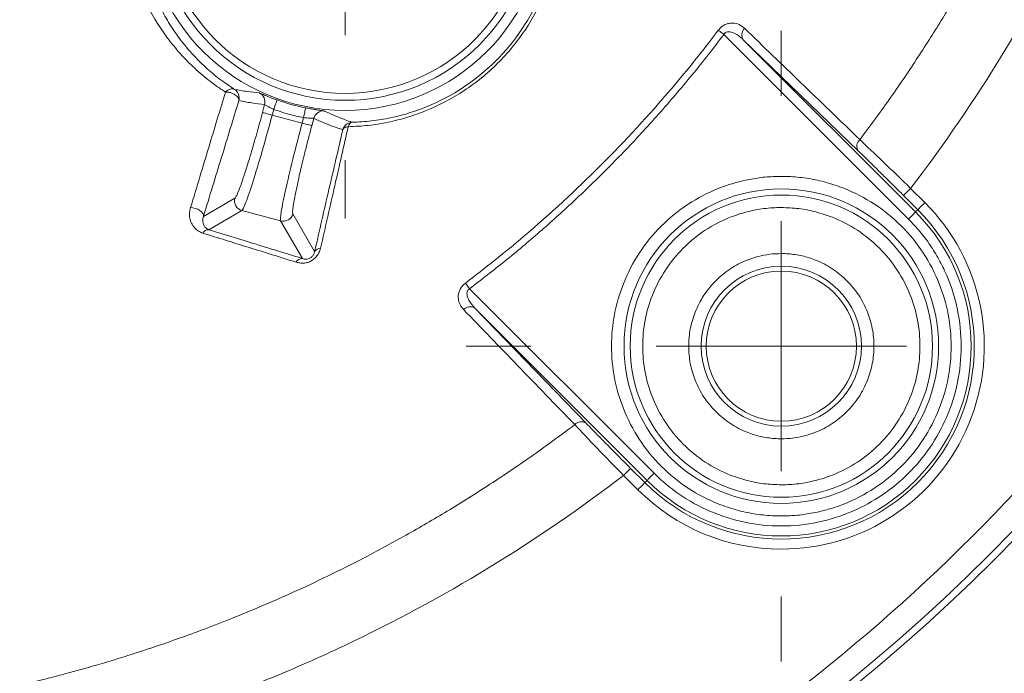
# Model space of a CAD drawing. Header units: millimetres. Extents: x 0 to 420, y 0 to 297.
# Tile 16 of 92: x 102 to 112, y 49 to 56. Entities that reach past the tile are written whole.
import ezdxf

# ---------------------------------------------------------------- set-up
doc = ezdxf.new("R2010")
doc.units = ezdxf.units.MM

# ---------------------------------------------------------------- blocks, each defined once
blk = doc.blocks.new('SW_CENTERMARKSYMBOL_2')
at = {"color": 0, "linetype": 'Continuous', "lineweight": 0}
for p, q in [((0, 2.5), (0, 3.1486)), ((0, 0), (0, 1.25)), ((-2.5, 0), (-3.1486, 0)), ((0, 0), (-1.25, 0)), ((0, 0), (0, -1.25)), ((0, 0), (1.25, 0)), ((2.5, 0), (3.1486, 0)), ((0, -2.5), (0, -3.1486))]:
    blk.add_line(p, q, dxfattribs=at)
blk = doc.blocks.new('SW_CENTERMARKSYMBOL_7')
at = {"color": 0, "linetype": 'Continuous', "lineweight": 0}
for p, q in [((0, 2.5), (0, 3.0824)), ((0, 0), (0, 1.25)), ((-2.5, 0), (-3.0824, 0)), ((0, 0), (-1.25, 0)), ((0, 0), (0, -1.25)), ((0, 0), (1.25, 0)), ((2.5, 0), (3.0824, 0)), ((0, -2.5), (0, -3.0824))]:
    blk.add_line(p, q, dxfattribs=at)

msp = doc.modelspace()

# ---------------------------------------------------------------- linework, layer by layer
at = {"color": 7, "linetype": 'Continuous', "lineweight": 15}
for p, q in [((111.21681764, 53.84656323), (109.37327578, 55.69011254)), ((109.56709519, 55.63768653), (111.28752365, 53.91726179)), ((110.71597471, 54.52701358), (109.56709519, 55.63768653)), ((104.76553872, 54.91062535), (104.78668347, 54.98956053)), ((104.86199393, 54.88477929), (104.87729743, 54.94189171)), ((105.16162648, 54.80449183), (104.86199393, 54.88477929)), ((105.17627432, 54.85914556), (105.16162648, 54.80449183)), ((105.27772143, 54.85189242), (105.2580966, 54.77864577)), ((111.3804771, 54.01022269), (111.23802199, 54.15267779)), ((104.17561665, 53.87268869), (104.48974803, 54.05405073)), ((111.30978599, 53.93952413), (111.16731598, 54.08197923)), ((104.56034973, 53.93174572), (104.22850087, 53.74015032)), ((104.56034973, 53.93174572), (104.94634941, 53.82832049)), ((105.06864324, 53.89893336), (105.2862747, 53.52200849)), ((111.28752365, 53.91726179), (111.30978599, 53.93952413)), ((105.16362324, 53.45198048), (104.94634941, 53.82832049)), ((106.7915304, 53.20621563), (106.83361127, 53.15045549)), ((106.83361127, 53.15045549), (108.67716804, 51.30690618)), ((108.60646203, 51.23620762), (106.88603356, 52.95663236)), ((106.88603356, 52.95663236), (107.99670651, 51.80775656)), ((108.44174459, 51.35640411), (108.58419969, 51.21394528)), ((108.37105348, 51.28570182), (108.51350858, 51.14324672)), ((108.58419969, 51.21394528), (108.60646203, 51.23620762))]:
    msp.add_line(p, q, dxfattribs=at)
at = {"color": 7, "linetype": 'Continuous', "lineweight": 15, "flags": 128}
for points in [[(109.37327578, 55.69011254), (109.36557188, 55.69592772), (109.35792759, 55.70168702), (109.3504472, 55.70734201), (109.34317544, 55.71283309), (109.33617189, 55.71811183), (109.32952597, 55.72312979), (109.32328239, 55.72784228), (109.31751564, 55.73219715)], [(104.87729743, 54.94189171), (104.88379433, 54.96005995), (104.89005282, 54.97754647), (104.89581957, 54.99369187), (104.90090087, 55.00789268), (104.90508809, 55.01960872), (104.90823224, 55.02840785), (104.91021409, 55.03395481), (104.91095915, 55.03604097)], [(104.76553872, 54.91062535), (104.76822093, 54.90990637), (104.7742708, 54.90828214), (104.78347972, 54.905816), (104.79550495, 54.90259363), (104.80991438, 54.89873422), (104.82620134, 54.89436818), (104.84376981, 54.88966314), (104.86199393, 54.88477929)], [(105.17627432, 54.85914556), (105.18004432, 54.87806631), (105.1836802, 54.89627926), (105.18701806, 54.91309522), (105.18996849, 54.92788462), (105.19239738, 54.94008867), (105.19423022, 54.94925289), (105.19537761, 54.95502709), (105.19580975, 54.95720266)], [(105.2580966, 54.77864577), (105.25539949, 54.77936475), (105.24934962, 54.78098525), (105.2401407, 54.78345512), (105.22811546, 54.78667377), (105.21370604, 54.79053689), (105.19741907, 54.79489921), (105.1798506, 54.79960797), (105.16162648, 54.80449183)], [(111.16731598, 54.08197923), (111.16889551, 54.08354757), (111.17305293, 54.08771245), (111.17965415, 54.09431739), (111.18846073, 54.10311652), (111.19912996, 54.11378203), (111.21124461, 54.12590413), (111.22437253, 54.13903577), (111.23802199, 54.15267779)], [(111.3804771, 54.01022269), (111.36684253, 53.99658067), (111.35369971, 53.98344902), (111.34158507, 53.9713232), (111.33091583, 53.96066142), (111.32212415, 53.95186229), (111.31550803, 53.94525362), (111.31135061, 53.94108875), (111.30978599, 53.93952413)], [(104.17561665, 53.87268869), (104.17519941, 53.8875526), (104.16867271, 53.90311314), (104.15646865, 53.91837938), (104.13934722, 53.9323902), (104.11839619, 53.94424407), (104.09495666, 53.95319967), (104.07051876, 53.95867584), (104.04661729, 53.9603336)], [(111.21681764, 53.84656323), (111.23046711, 53.86020525), (111.24359503, 53.87333689), (111.25572457, 53.88546271), (111.2663789, 53.89612449), (111.27518549, 53.90492363), (111.28178671, 53.9115323), (111.28595903, 53.91569717), (111.28752365, 53.91726179)], [(108.37105348, 51.28570182), (108.38468804, 51.29934756), (108.39781597, 51.31247921), (108.40994551, 51.32460131), (108.42061474, 51.33526309), (108.42940643, 51.34406595), (108.43600764, 51.35067089), (108.44017997, 51.35483576), (108.44174459, 51.35640411)], [(108.60646203, 51.23620762), (108.60802665, 51.23777224), (108.61219897, 51.24193711), (108.61880019, 51.24854578), (108.62760677, 51.25734491), (108.6382611, 51.26800669), (108.65039065, 51.28013251), (108.66351857, 51.29326416), (108.67716804, 51.30690618)], [(108.51350858, 51.14324672), (108.52714315, 51.15688874), (108.54027107, 51.17002038), (108.55240061, 51.1821462), (108.56306985, 51.19280798), (108.57186153, 51.20160712), (108.57847765, 51.20821579), (108.58263507, 51.21238066), (108.58419969, 51.21394528)]]:
    msp.add_lwpolyline(points, dxfattribs=at)
at = {"color": 7, "linetype": 'Continuous', "lineweight": 15}
for centre, radius in [((105.58962913, 56.93409708), 2.00218155), ((105.58962913, 56.93409708), 1.90182319), ((109.94699147, 52.57673473), 1.57078724), ((109.94699147, 52.57673473), 1.50937122), ((109.94699147, 52.57673473), 0.8), ((109.94698931, 52.5767369), 0.75)]:
    msp.add_circle(centre, radius, dxfattribs=at)
for centre, radius, start, end in [((87.18842877, 114.0072778), 70.33760306, 283.5804062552, 309.5646947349), ((98.9868342, 63.536892), 18.44201228, 283.157959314, 346.842040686), ((98.9868342, 63.536892), 18.51187062, 283.157959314, 346.842040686), ((109.63949168, 55.68533101), 0.08666746, 132.009008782, 213.349101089), ((104.69008191, 55.01544798), 0.10001011, 344.998261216, 64.798343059), ((105.58962913, 56.93409708), 2.01574002, 250.325053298, 258.733574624), ((105.37432486, 54.82600142), 0.10001283, 84.253286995, 164.996572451), ((110.78875821, 54.57477993), 0.08705781, 131.580701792, 213.276085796), ((104.58659761, 54.0284278), 0.10018172, 165.181112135, 254.811069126), ((104.97196565, 53.92516219), 0.10017239, 255.183654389, 344.820914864), ((109.94699147, 52.57673473), 1.92727383, 225, 45), ((109.94699147, 52.57673473), 1.89579379, 225, 45), ((104.22739489, 53.67556995), 0.06458983, 89.018868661, 152.385310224), ((105.34258047, 53.49079022), 0.06438106, 87.607195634, 150.994187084), ((105.16176009, 53.38453845), 0.06746776, 88.417555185, 152.82684924), ((106.8383883, 52.884227), 0.0866753, 56.653682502, 137.984459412), ((107.94895117, 51.73496748), 0.08705643, 56.731983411, 138.420143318)]:
    msp.add_arc(centre, radius, start, end, dxfattribs=at)
for points, knots in [([(110.73098375, 54.63989955), (110.78098035, 54.70656479), (110.88028149, 54.83897249), (111.02386235, 55.0393057), (111.16218206, 55.2387332), (111.29488396, 55.43697088), (111.42193729, 55.63340816), (111.54323838, 55.82754682), (111.65871354, 56.01891771), (111.76835745, 56.2070514), (111.87227056, 56.39145797), (111.97053964, 56.57170238), (112.06326325, 56.74739382), (112.15055298, 56.91819772), (112.23256002, 57.08390296), (112.30952576, 57.24441617), (112.38174015, 57.39975392), (112.44949006, 57.54996914), (112.51304812, 57.6951202), (112.57267188, 57.83527202), (112.62861225, 57.97050356), (112.68109598, 58.10092049), (112.73033641, 58.22664695), (112.77653936, 58.34781), (112.81989826, 58.46453391), (112.86059544, 58.57693978), (112.89880196, 58.685146), (112.93468138, 58.78927163), (112.96838224, 58.88944195), (113.00004144, 58.98578606), (113.02978959, 59.07842972), (113.0577487, 59.16749258), (113.08403288, 59.25308819), (113.10874862, 59.33532426), (113.1319952, 59.41430282), (113.15386499, 59.49012037), (113.17444384, 59.5628677), (113.19380486, 59.63263194), (113.21201629, 59.69949483), (113.229142, 59.76353332), (113.24524174, 59.82481996), (113.26037145, 59.88342355), (113.27458341, 59.93940947), (113.28792602, 59.99283999), (113.30044659, 60.04377562), (113.31218401, 60.09227785), (113.32319199, 60.13840294), (113.33021896, 60.16838449), (113.33364053, 60.18298311)], [0, 0, 0, 0, 0.040525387, 0.0804898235, 0.1198597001, 0.1585552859, 0.1965015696, 0.2336307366, 0.2698819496, 0.3051986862, 0.3395274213, 0.3728205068, 0.4050363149, 0.436139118, 0.4661048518, 0.4949511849, 0.5227103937, 0.5494136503, 0.5750910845, 0.5997718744, 0.623484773, 0.6462627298, 0.6681405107, 0.6891512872, 0.7093266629, 0.7286967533, 0.7472902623, 0.7651346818, 0.782258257, 0.7986893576, 0.8144547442, 0.8295795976, 0.8440876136, 0.8580010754, 0.8713409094, 0.8841267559, 0.8963769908, 0.9081086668, 0.9193377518, 0.9300792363, 0.940347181, 0.9501547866, 0.959514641, 0.9684386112, 0.9769378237, 0.9850237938, 0.992707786, 1, 1, 1, 1]), ([(111.23802383, 54.15267912), (111.90507312, 55.0233795), (112.47189038, 55.95385048), (113.05635673, 57.19108759), (113.16714886, 57.44292318), (113.37443849, 57.94988783), (113.47096179, 58.20509462), (113.73944496, 58.97582106), (113.89038326, 59.49643113), (114.013856, 60.02369175)], [0, 0, 0, 0, 0.5, 0.5, 0.625, 0.625, 0.75, 0.75, 1, 1, 1, 1]), ([(116.70127398, 59.3957183), (115.92917993, 56.09297986), (114.24891106, 53.07152452), (109.45220168, 48.27481514), (106.43074634, 46.59454628), (103.1280079, 45.82245223)], [0, 0, 0, 0, 0.5, 0.5, 1, 1, 1, 1]), ([(105.58962913, 55.10173972), (104.5783236, 55.10173972), (103.75727177, 55.92279155), (103.75727177, 57.94540261), (104.5783236, 58.76645443), (105.58962913, 58.76645443)], [0, 0, 0, 0, 0.5, 0.5, 1, 1, 1, 1]), ([(105.58962913, 58.76645443), (106.60093465, 58.76645443), (107.42198648, 57.94540261), (107.42198648, 55.92279155), (106.60093465, 55.10173972), (105.58962913, 55.10173972)], [0, 0, 0, 0, 0.5, 0.5, 1, 1, 1, 1]), ([(104.39540712, 55.11526505), (104.36556342, 55.13498541), (104.30616002, 55.17423849), (104.22200024, 55.23749576), (104.14194848, 55.30340463), (104.06620885, 55.37217441), (103.99458182, 55.44359396), (103.92697045, 55.51757071), (103.86324973, 55.59399777), (103.74021837, 55.75560168), (103.58675459, 56.0129647), (103.44638083, 56.39235631), (103.38642223, 56.73206198), (103.37856552, 57.01980729), (103.39487348, 57.24391581), (103.43484733, 57.47001429), (103.4921135, 57.66589587), (103.55244056, 57.82196687), (103.60693938, 57.9406813), (103.66799731, 58.05595111), (103.7151827, 58.13051473), (103.73859681, 58.16751433)], [0, 0, 0, 0, 0.0320778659, 0.0638504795, 0.0953605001, 0.1266488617, 0.1577546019, 0.1887147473, 0.2195642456, 0.2503359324, 0.3782083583, 0.4989059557, 0.6244241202, 0.6883393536, 0.7490882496, 0.8135795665, 0.8743554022, 0.9070757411, 0.938726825, 0.9695953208, 1, 1, 1, 1]), ([(103.86849038, 58.0603826), (103.85374787, 58.03752367), (103.82391507, 57.99126659), (103.78286375, 57.92011384), (103.7440447, 57.84680239), (103.70790495, 57.77131612), (103.67449496, 57.693753), (103.62700998, 57.56996267), (103.57454006, 57.3947501), (103.53485433, 57.1796654), (103.51768116, 56.96389592), (103.52337196, 56.68776701), (103.58028333, 56.3569679), (103.69283194, 56.05450579), (103.81347673, 55.82979376), (103.92433899, 55.66208599), (104.05717533, 55.49851975), (104.20330484, 55.35365784), (104.34611653, 55.23509545), (104.44022531, 55.17192234), (104.48547523, 55.14154708)], [0, 0, 0, 0, 0.0194137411, 0.0392854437, 0.0596535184, 0.0805536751, 0.1020190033, 0.1240800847, 0.1835851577, 0.2488791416, 0.3083145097, 0.3736851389, 0.4997369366, 0.6247205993, 0.6871695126, 0.7498330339, 0.8223861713, 0.8933319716, 0.9487112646, 1, 1, 1, 1]), ([(107.75455424, 56.89383126), (107.75331626, 56.86042787), (107.75086079, 56.79417404), (107.74138372, 56.69428934), (107.72767455, 56.59525204), (107.7093441, 56.49703701), (107.68650636, 56.39974938), (107.65915045, 56.30346697), (107.62728503, 56.20825908), (107.55254195, 56.01476683), (107.40243475, 55.73068488), (107.124109, 55.392501), (106.78475401, 55.11582499), (106.46976425, 54.95120278), (106.21123223, 54.85936242), (106.01720409, 54.81022789), (105.81934254, 54.77808856), (105.68860242, 54.7720605), (105.62223465, 54.76900047)], [0, 0, 0, 0, 0.0328524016, 0.0651609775, 0.0969794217, 0.1283636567, 0.1593716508, 0.1900631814, 0.2204995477, 0.2507430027, 0.3769668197, 0.5002614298, 0.6233768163, 0.7495369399, 0.8101424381, 0.8717725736, 0.934907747, 1, 1, 1, 1]), ([(105.66097185, 54.81317869), (105.69347885, 54.81436631), (105.75786141, 54.81671848), (105.85490187, 54.82599131), (105.95080505, 54.83935357), (106.04548623, 54.85709907), (106.13872844, 54.87901413), (106.2303555, 54.90500424), (106.32020788, 54.93494686), (106.5047662, 55.00579148), (106.77655039, 55.14872869), (107.10235177, 55.41415154), (107.3695616, 55.73890155), (107.52945386, 56.03967116), (107.61891045, 56.28654615), (107.66739668, 56.47202638), (107.70018944, 56.66358306), (107.70692905, 56.79064659), (107.71036408, 56.85540796)], [0, 0, 0, 0, 0.0335281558, 0.0664050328, 0.0986514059, 0.1302893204, 0.161342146, 0.1918346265, 0.2217929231, 0.2512446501, 0.3774812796, 0.4997670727, 0.6222009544, 0.7485185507, 0.8079881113, 0.8695909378, 0.9335334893, 1, 1, 1, 1]), ([(109.31751241, 55.73219841), (109.32241339, 55.73822491), (109.33210842, 55.75014641), (109.34888704, 55.76551998), (109.36693654, 55.77850756), (109.39169096, 55.79182181), (109.4240822, 55.80227545), (109.47228922, 55.80531435), (109.52952107, 55.79224129), (109.56363435, 55.76433298), (109.58148449, 55.74972967)], [0, 0, 0, 0, 0.0631391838, 0.1249006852, 0.1869846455, 0.2510620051, 0.3715556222, 0.5017215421, 0.7392705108, 1, 1, 1, 1]), ([(106.79152779, 53.20621379), (106.99067406, 53.35652658), (107.4562786, 53.72984078), (108.15243993, 54.37128627), (108.79388542, 55.0674476), (109.16719962, 55.53305214), (109.31751241, 55.73219841)], [0.869926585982, 0.869926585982, 0.869926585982, 0.869926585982, 0.872045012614, 0.875, 0.877954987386, 0.880073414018, 0.880073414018, 0.880073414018, 0.880073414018]), ([(109.37327124, 55.69011243), (109.32113681, 55.62185336), (109.21692224, 55.48540631), (109.05556454, 55.28478878), (108.89065229, 55.08731671), (108.72181652, 54.89326858), (108.5491559, 54.70257065), (108.37264486, 54.51524015), (108.14734863, 54.28544626), (107.86967974, 54.01713373), (107.53497767, 53.71589907), (107.19057812, 53.42551576), (106.95265982, 53.24218653), (106.83361377, 53.15045496)], [0, 0, 0, 0, 0.071512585, 0.142950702, 0.2143424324, 0.2857159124, 0.3570992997, 0.4285207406, 0.500008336, 0.6250340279, 0.7499405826, 0.8748789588, 1, 1, 1, 1]), ([(109.56709549, 55.637688), (109.55616843, 55.64780742), (109.53617172, 55.66632613), (109.50578903, 55.6874294), (109.47930514, 55.70194719), (109.45636338, 55.71091783), (109.43332862, 55.71633739), (109.41032658, 55.7165797), (109.38696113, 55.70835441), (109.37770124, 55.69601547), (109.37327124, 55.69011243)], [0, 0, 0, 0, 0.2006248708, 0.367146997, 0.4998230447, 0.6087989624, 0.6999819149, 0.8169435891, 0.9124244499, 1, 1, 1, 1]), ([(109.58148449, 55.74972967), (109.76733251, 55.57031554), (110.15065606, 55.20026231), (110.5336685, 54.83042659), (110.73098375, 54.63989955)], [0, 0, 0, 0, 0.4848332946, 1, 1, 1, 1]), ([(104.04661891, 53.96033382), (104.07766743, 54.06255725), (104.1383507, 54.26234948), (104.22769504, 54.5574974), (104.31280309, 54.83997805), (104.36836456, 55.02514276), (104.39540712, 55.11526505)], [0, 0, 0, 0, 0.2685608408, 0.5248930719, 0.7687587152, 1, 1, 1, 1]), ([(104.39540712, 55.11526505), (104.39849342, 55.11821339), (104.4064481, 55.1258125), (104.42217878, 55.1371054), (104.4440453, 55.14716064), (104.46716189, 55.14962597), (104.47997854, 55.14397193), (104.48547523, 55.14154708)], [0, 0, 0, 0, 0.1057478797, 0.2725561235, 0.5005123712, 0.7857841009, 1, 1, 1, 1]), ([(104.52949765, 55.03056997), (104.52978684, 55.03293649), (104.53037274, 55.03773097), (104.52858387, 55.04702481), (104.52050935, 55.06519693), (104.49927474, 55.08455518), (104.47036072, 55.10012), (104.44340756, 55.11003679), (104.4165551, 55.11527213), (104.40082234, 55.11526686), (104.39540712, 55.11526505)], [0, 0, 0, 0, 0.0609177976, 0.1234172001, 0.2507927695, 0.4992181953, 0.6055083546, 0.7496867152, 0.9138421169, 1, 1, 1, 1]), ([(104.48547523, 55.14154708), (104.5274594, 55.13372693), (104.6090803, 55.1185239), (104.69226647, 55.11005205), (104.73266332, 55.10593796)], [0, 0, 0, 0, 0.5143801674, 1, 1, 1, 1]), ([(104.48547523, 55.14154708), (104.50239487, 55.13110495), (104.51771335, 55.11389998), (104.53399903, 55.07284502), (104.5346473, 55.04979906), (104.52949765, 55.03056997)], [0, 0, 0, 0, 0.5, 0.5, 1, 1, 1, 1]), ([(104.73266332, 55.10593796), (104.73333818, 55.10578061), (104.7346847, 55.10546667), (104.74016339, 55.10337767), (104.75322651, 55.09808596), (104.77704094, 55.08804218), (104.8122426, 55.07360371), (104.84279319, 55.06145382), (104.87604367, 55.0486976), (104.89937948, 55.0402389), (104.91096261, 55.03604028)], [0, 0, 0, 0, 0.0836821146, 0.1669678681, 0.2510968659, 0.4995215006, 0.624137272, 0.7493169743, 0.8755692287, 1, 1, 1, 1]), ([(104.52949765, 55.03056997), (104.50107526, 54.93712514), (104.44337478, 54.74742216), (104.35602584, 54.46130336), (104.26643628, 54.16852422), (104.20617077, 53.97222368), (104.17561329, 53.87268996)], [0, 0, 0, 0, 0.2391730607, 0.4855468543, 0.7391477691, 1, 1, 1, 1]), ([(104.78668595, 54.98955973), (104.74349472, 54.99464024), (104.65683484, 55.00483389), (104.57203387, 55.02197298), (104.52949765, 55.03056997)], [0, 0, 0, 0, 0.4983993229, 1, 1, 1, 1]), ([(104.87729938, 54.94189284), (104.87149082, 54.94454466), (104.85985748, 54.94985571), (104.84320442, 54.95801408), (104.82783997, 54.96605581), (104.81036062, 54.97665617), (104.79269517, 54.98737513), (104.788696, 54.98882899), (104.78668595, 54.98955973)], [0, 0, 0, 0, 0.1248039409, 0.2499563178, 0.3754870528, 0.5014257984, 0.7494073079, 1, 1, 1, 1]), ([(104.48974225, 54.0540524), (104.49127028, 54.05530481), (104.49431449, 54.05779991), (104.50039743, 54.06736409), (104.50756206, 54.08118647), (104.51591863, 54.09968282), (104.53067552, 54.13541913), (104.55481784, 54.20064306), (104.59185454, 54.3116697), (104.63371883, 54.44569421), (104.67330897, 54.57940992), (104.70794902, 54.70065803), (104.73695856, 54.80473388), (104.75598449, 54.87523412), (104.76553557, 54.91062544)], [0, 0, 0, 0, 0.0484345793, 0.0964930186, 0.1444339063, 0.1925177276, 0.2410026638, 0.3705530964, 0.5002600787, 0.6297431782, 0.7593841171, 0.8397550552, 0.9195565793, 1, 1, 1, 1]), ([(104.56035602, 53.93174576), (104.56782828, 53.93660067), (104.58151872, 53.96490914), (104.6194118, 54.06444465), (104.64360023, 54.13563671), (104.69904897, 54.31082747), (104.73029024, 54.41476598), (104.79539981, 54.64066818), (104.82924059, 54.76253501), (104.86199577, 54.884779)], [0, 0, 0, 0, 0.25, 0.25, 0.5, 0.5, 0.75, 0.75, 1, 1, 1, 1]), ([(104.87729938, 54.94189284), (104.9017713, 54.93342971), (104.95068217, 54.91651487), (105.02515848, 54.89463035), (105.10028851, 54.87510778), (105.15093601, 54.86446749), (105.17627684, 54.85914376)], [0, 0, 0, 0, 0.2501685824, 0.5, 0.7498314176, 1, 1, 1, 1]), ([(105.19581101, 54.95720175), (105.20386261, 54.95562179), (105.21997075, 54.95246088), (105.24389227, 54.94807376), (105.27079286, 54.94338068), (105.29960752, 54.93869148), (105.33719575, 54.93297397), (105.36478199, 54.92904603), (105.3807079, 54.92653314), (105.38313442, 54.92585183), (105.38434538, 54.92551182)], [0, 0, 0, 0, 0.0830297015, 0.1661102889, 0.2507836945, 0.3756973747, 0.5003268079, 0.7488571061, 0.8746661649, 1, 1, 1, 1]), ([(105.38434538, 54.92551182), (105.41731578, 54.91002243), (105.48493737, 54.87825401), (105.55415835, 54.85174507), (105.58962913, 54.83816114)], [0, 0, 0, 0, 0.487571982, 1, 1, 1, 1]), ([(105.16163281, 54.8044915), (105.12887763, 54.6822475), (105.09725119, 54.55978735), (105.04068663, 54.33159551), (105.01577311, 54.2259615), (104.97619775, 54.04651748), (104.96154951, 53.97276912), (104.94459813, 53.86762231), (104.94230017, 53.83626123), (104.94634387, 53.82832063)], [0, 0, 0, 0, 0.25, 0.25, 0.5, 0.5, 0.75, 0.75, 1, 1, 1, 1]), ([(105.25809301, 54.77864507), (105.25241361, 54.75735757), (105.2410987, 54.71494707), (105.22455724, 54.65171461), (105.20846378, 54.58925413), (105.19283969, 54.52755827), (105.16931963, 54.43303891), (105.13979881, 54.31016092), (105.10905361, 54.17321574), (105.08560087, 54.05848191), (105.07266282, 53.9827449), (105.06697437, 53.93644291), (105.06557082, 53.90957838), (105.06762118, 53.90249197), (105.06865051, 53.8989344)], [0, 0, 0, 0, 0.0483687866, 0.0963638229, 0.1442447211, 0.1922729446, 0.2407075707, 0.3701588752, 0.4998313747, 0.6293487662, 0.7590888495, 0.8395465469, 0.9194479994, 1, 1, 1, 1]), ([(105.27771937, 54.85189162), (105.2771698, 54.85203496), (105.27602045, 54.85233473), (105.27004806, 54.85258127), (105.26023839, 54.852955), (105.23881882, 54.8535662), (105.20820989, 54.8559008), (105.18304633, 54.85845628), (105.17627684, 54.85914376)], [0, 0, 0, 0, 0.1101727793, 0.2304100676, 0.3609925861, 0.5021373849, 0.8660651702, 1, 1, 1, 1]), ([(105.567873, 54.73909688), (105.53499062, 54.74994071), (105.46940054, 54.77157079), (105.37267645, 54.8091473), (105.30931524, 54.83766894), (105.27771937, 54.85189162)], [0, 0, 0, 0, 0.3351128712, 0.6684456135, 1, 1, 1, 1]), ([(105.567873, 54.73909688), (105.56921873, 54.74340304), (105.57267595, 54.75446572), (105.58314744, 54.77315405), (105.60059092, 54.79169808), (105.62716589, 54.80830291), (105.64833641, 54.8113563), (105.66097185, 54.81317869)], [0, 0, 0, 0, 0.1064122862, 0.27337634, 0.5005886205, 0.7019307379, 1, 1, 1, 1]), ([(105.66097185, 54.81317869), (105.65716802, 54.81240417), (105.64992393, 54.81092915), (105.64043972, 54.80293302), (105.63271198, 54.79267811), (105.62658833, 54.78131038), (105.62361963, 54.77291647), (105.62223465, 54.76900047)], [0, 0, 0, 0, 0.247115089, 0.4706102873, 0.6700659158, 0.8460758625, 1, 1, 1, 1]), ([(105.28626819, 53.52200953), (105.31032641, 53.62661285), (105.35778083, 53.83294109), (105.42886831, 54.1406674), (105.49856491, 54.44144695), (105.54499715, 54.64085447), (105.567873, 54.73909688)], [0, 0, 0, 0, 0.2607347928, 0.5142948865, 0.7607069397, 1, 1, 1, 1]), ([(105.62223465, 54.76900047), (105.60003865, 54.67213588), (105.55480269, 54.47472358), (105.48652936, 54.17578277), (105.4162328, 53.86772796), (105.36918658, 53.66049717), (105.3452621, 53.55511377)], [0, 0, 0, 0, 0.23656573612, 0.48212651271, 0.73664499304, 1, 1, 1, 1]), ([(105.62223465, 54.76900047), (105.61689968, 54.76829672), (105.60703927, 54.766996), (105.5953439, 54.76333941), (105.58303489, 54.75756336), (105.57309124, 54.75017752), (105.56935828, 54.74225078), (105.567873, 54.73909688)], [0, 0, 0, 0, 0.1966345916, 0.363431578, 0.5003587, 0.8012018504, 1, 1, 1, 1]), ([(111.23802323, 54.15267958), (111.14436459, 54.24392681), (111.05350054, 54.33185998), (110.87842334, 54.50008635), (110.79979792, 54.57501027), (110.73098375, 54.63989955)], [0, 0, 0, 0, 0.5, 0.5, 1, 1, 1, 1]), ([(111.16732333, 54.08197967), (111.15072902, 54.09856157), (111.11768747, 54.13157842), (111.06844805, 54.18061476), (111.01987428, 54.22886344), (110.97196849, 54.27631024), (110.91445132, 54.33311091), (110.84914551, 54.39733382), (110.77840797, 54.46650953), (110.73683551, 54.50679392), (110.71596792, 54.52701495)], [0, 0, 0, 0, 0.1004388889, 0.1999877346, 0.2992353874, 0.3987760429, 0.4991986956, 0.6667135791, 0.8327045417, 1, 1, 1, 1]), ([(109.94699147, 50.88102363), (109.91633806, 50.88148718), (109.85525014, 50.88241097), (109.76411586, 50.88996708), (109.67389714, 50.90205484), (109.58459549, 50.9191084), (109.49621574, 50.94100935), (109.40875097, 50.96779666), (109.24312716, 51.02835003), (109.00909526, 51.14893326), (108.73991567, 51.36950888), (108.51921409, 51.63883061), (108.36376824, 51.94034494), (108.27090105, 52.25697639), (108.24147456, 52.57664653), (108.27088295, 52.89640328), (108.3637021, 53.21295958), (108.51916554, 53.51456194), (108.73978556, 53.78382723), (109.00903207, 54.00451429), (109.26343423, 54.13554012), (109.47337442, 54.20781133), (109.62869364, 54.24500861), (109.78689224, 54.26821759), (109.89346162, 54.2710321), (109.94699147, 54.27244583)], [0, 0, 0, 0, 0.0172812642, 0.0344391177, 0.0515233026, 0.0685842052, 0.0856724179, 0.1028382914, 0.1201314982, 0.1850849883, 0.2500888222, 0.3150423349, 0.3800461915, 0.4400053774, 0.5000144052, 0.5599736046, 0.6199826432, 0.6849361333, 0.7499399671, 0.8148934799, 0.8798973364, 0.9100489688, 0.9399364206, 0.9698300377, 1, 1, 1, 1]), ([(109.94699147, 54.27244583), (109.97764489, 54.27198228), (110.03873281, 54.27105849), (110.12986708, 54.26350238), (110.22008581, 54.25141463), (110.30938746, 54.23436106), (110.39776721, 54.21246012), (110.48523197, 54.1856728), (110.65085579, 54.12511943), (110.88488768, 54.0045362), (111.15406728, 53.78396058), (111.37476886, 53.51463886), (111.5302147, 53.21312452), (111.62308189, 52.89649308), (111.65250838, 52.57682293), (111.62309999, 52.25706618), (111.53028084, 51.94050988), (111.37481741, 51.63890752), (111.15419738, 51.36964223), (110.88495087, 51.14895517), (110.63054871, 51.01792934), (110.42060852, 50.94565813), (110.2652893, 50.90846085), (110.10709071, 50.88525187), (110.00052132, 50.88243736), (109.94699147, 50.88102363)], [0, 0, 0, 0, 0.0172812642, 0.0344391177, 0.0515233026, 0.0685842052, 0.0856724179, 0.1028382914, 0.1201314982, 0.1850849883, 0.2500888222, 0.3150423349, 0.3800461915, 0.4400053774, 0.5000144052, 0.5599736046, 0.6199826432, 0.6849361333, 0.7499399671, 0.8148934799, 0.8798973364, 0.9100489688, 0.9399364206, 0.9698300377, 1, 1, 1, 1]), ([(109.94699147, 50.54947613), (110.34793249, 50.54947613), (110.73990573, 50.66837991), (111.40664628, 51.1138817), (111.66650072, 51.43051525), (111.97336769, 52.17135765), (112.01351658, 52.57899621), (111.85707716, 53.36547031), (111.66398789, 53.72671492), (111.38047978, 54.01022304)], [0, 0, 0, 0, 0.25, 0.25, 0.5, 0.5, 0.75, 0.75, 1, 1, 1, 1]), ([(104.17016544, 53.70550929), (104.16168958, 53.70849636), (104.14471262, 53.7144794), (104.12219679, 53.72726879), (104.10198353, 53.74275997), (104.08424273, 53.76119488), (104.06889802, 53.78246789), (104.05216571, 53.81344908), (104.03842445, 53.85458979), (104.03404764, 53.9068464), (104.04245644, 53.94262361), (104.04661891, 53.96033382)], [0, 0, 0, 0, 0.0790352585, 0.1583059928, 0.2389818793, 0.3221514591, 0.4087904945, 0.4997473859, 0.6740941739, 0.8386721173, 1, 1, 1, 1]), ([(109.94699147, 53.96118209), (109.91781515, 53.96066748), (109.85968862, 53.95964225), (109.77305785, 53.95124199), (109.68744207, 53.9377986), (109.60284769, 53.91883399), (109.51926933, 53.89446801), (109.37604943, 53.84281529), (109.18126571, 53.74245607), (108.9614964, 53.56237401), (108.78130089, 53.34248509), (108.65438974, 53.09632425), (108.57856493, 52.8378067), (108.55453822, 52.57682287), (108.57854685, 52.3157528), (108.65432349, 52.0573093), (108.78125281, 51.81106474), (108.96136455, 51.59121597), (109.18120902, 51.41108317), (109.40178633, 51.29727893), (109.60170039, 51.23227454), (109.77297208, 51.19841548), (109.88882358, 51.19433575), (109.94699147, 51.19228737)], [0, 0, 0, 0, 0.0201465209, 0.0401369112, 0.0600504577, 0.0799673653, 0.0999677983, 0.1201309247, 0.1850813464, 0.2500934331, 0.3150438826, 0.3800559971, 0.4400119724, 0.5000289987, 0.5599849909, 0.6200020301, 0.6849524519, 0.7499645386, 0.814914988, 0.8799271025, 0.9200450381, 0.9598554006, 1, 1, 1, 1]), ([(109.94699147, 51.19228737), (109.97616779, 51.19280198), (110.03429433, 51.19382721), (110.12092509, 51.20222747), (110.20654087, 51.21567086), (110.29113526, 51.23463547), (110.37471362, 51.25900145), (110.51793352, 51.31065417), (110.71271723, 51.41101339), (110.93248654, 51.59109545), (111.11268206, 51.81098437), (111.2395932, 52.05714521), (111.31541802, 52.31566277), (111.33944473, 52.57664659), (111.31543609, 52.83771667), (111.23965946, 53.09616016), (111.11273014, 53.34240473), (110.9326184, 53.5622535), (110.71277393, 53.74238629), (110.49219662, 53.85619054), (110.29228256, 53.92119492), (110.12101087, 53.95505398), (110.00515937, 53.95913371), (109.94699147, 53.96118209)], [0, 0, 0, 0, 0.0201465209, 0.0401369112, 0.0600504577, 0.0799673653, 0.0999677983, 0.1201309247, 0.1850813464, 0.2500934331, 0.3150438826, 0.3800559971, 0.4400119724, 0.5000289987, 0.5599849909, 0.6200020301, 0.6849524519, 0.7499645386, 0.814914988, 0.8799271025, 0.9200450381, 0.9598554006, 1, 1, 1, 1]), ([(104.17561329, 53.87268996), (104.17367686, 53.86604247), (104.1694468, 53.8515213), (104.16844399, 53.8339176), (104.16959696, 53.81432644), (104.17484317, 53.79190406), (104.18825144, 53.76813084), (104.20638852, 53.75001189), (104.22191708, 53.74308505), (104.22850001, 53.7401486)], [0, 0, 0, 0, 0.1144952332, 0.2501101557, 0.3244838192, 0.5004784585, 0.7113263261, 0.8776243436, 1, 1, 1, 1]), ([(108.67716274, 51.30690599), (108.70046504, 51.28429794), (108.7469031, 51.23924342), (108.82080803, 51.1766552), (108.89742041, 51.11814656), (108.97706423, 51.06404376), (109.05964718, 51.01426173), (109.14520362, 50.96882443), (109.31457794, 50.89014351), (109.58012977, 50.80518742), (109.9468844, 50.76879145), (110.31383443, 50.80520102), (110.65602998, 50.9145855), (110.96267939, 51.08215019), (111.2241009, 51.29950057), (111.44152531, 51.56097053), (111.60907084, 51.8675328), (111.71850513, 52.20980317), (111.75493246, 52.57665508), (111.71856797, 52.94353783), (111.62617793, 53.23216554), (111.52308372, 53.44349671), (111.43462795, 53.58766292), (111.33354211, 53.72350885), (111.25584651, 53.8054198), (111.21682021, 53.84656347)], [0, 0, 0, 0, 0.0172816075, 0.0344396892, 0.0515239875, 0.0685848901, 0.0856729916, 0.1028386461, 0.1201315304, 0.1850864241, 0.2500888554, 0.3150437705, 0.3800462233, 0.4400067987, 0.5000144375, 0.5599750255, 0.6199826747, 0.6849375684, 0.7499399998, 0.8148949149, 0.8798973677, 0.9100494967, 0.9399371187, 0.9698305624, 1, 1, 1, 1]), ([(105.1017402, 53.41534898), (104.94211774, 53.46520052), (104.63386258, 53.5614714), (104.32101331, 53.65865153), (104.17016544, 53.70550929)], [0, 0, 0, 0, 0.5178257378, 1, 1, 1, 1]), ([(104.22850001, 53.7401486), (104.33077089, 53.70872988), (104.53778445, 53.64513308), (104.84946417, 53.54908007), (105.05809072, 53.48459774), (105.16362464, 53.4519793)], [0, 0, 0, 0, 0.3254582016, 0.6587824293, 1, 1, 1, 1]), ([(105.3452621, 53.55511377), (105.3431307, 53.54697077), (105.33899085, 53.5311545), (105.32883627, 53.50797032), (105.31331198, 53.48181858), (105.28950311, 53.45385219), (105.25456592, 53.42854214), (105.21499702, 53.41182504), (105.17514272, 53.40528402), (105.13638783, 53.40628651), (105.11357761, 53.41225277), (105.1017402, 53.41534898)], [0, 0, 0, 0, 0.0880029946, 0.1709293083, 0.2502985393, 0.3775417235, 0.4995682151, 0.6210426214, 0.7499294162, 0.8702254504, 1, 1, 1, 1]), ([(105.16362464, 53.4519793), (105.17565252, 53.44853354), (105.19557855, 53.44282509), (105.23587779, 53.45169643), (105.26412543, 53.47342963), (105.27983357, 53.49727647), (105.28392351, 53.5129972), (105.28626819, 53.52200953)], [0, 0, 0, 0, 0.30150571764, 0.49949049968, 0.6253589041, 0.78522674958, 1, 1, 1, 1]), ([(109.94699147, 51.65173473), (109.92362415, 51.65222923), (109.8770827, 51.65321415), (109.80781439, 51.66130411), (109.73952027, 51.67425351), (109.67219868, 51.69253258), (109.56900762, 51.72901917), (109.4353987, 51.79786655), (109.28856604, 51.91817181), (109.16815942, 52.06509587), (109.08336776, 52.22955063), (109.03269863, 52.40228807), (109.01664243, 52.57664658), (109.03268051, 52.7510914), (109.0833017, 52.92375459), (109.16811053, 53.08829387), (109.2884372, 53.23517476), (109.43533078, 53.355542), (109.5827013, 53.43157537), (109.71627557, 53.47502125), (109.83070968, 53.49764108), (109.90812083, 53.50036631), (109.94699147, 53.50173473)], [0, 0, 0, 0, 0.024148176, 0.0480966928, 0.0719831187, 0.0959460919, 0.1201229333, 0.1850585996, 0.2500865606, 0.3150222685, 0.3800502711, 0.4399916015, 0.500024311, 0.5599656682, 0.6199983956, 0.6849340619, 0.749962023, 0.8148977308, 0.8799257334, 0.9200375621, 0.959848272, 1, 1, 1, 1]), ([(109.94699147, 53.50173473), (109.9703588, 53.50124023), (110.01690025, 53.50025531), (110.08616855, 53.49216535), (110.15446267, 53.47921595), (110.22178426, 53.46093688), (110.32497532, 53.42445029), (110.45858424, 53.35560291), (110.6054169, 53.23529765), (110.72582353, 53.08837359), (110.81061519, 52.92391884), (110.86128432, 52.75118139), (110.87734052, 52.57682289), (110.86130244, 52.40237806), (110.81068124, 52.22971488), (110.72587242, 52.0651756), (110.60554574, 51.9182947), (110.45865217, 51.79792746), (110.31128164, 51.72189409), (110.17770738, 51.67844822), (110.06327327, 51.65582838), (109.98586212, 51.65310315), (109.94699147, 51.65173473)], [0, 0, 0, 0, 0.024148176, 0.0480966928, 0.0719831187, 0.0959460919, 0.1201229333, 0.1850585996, 0.2500865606, 0.3150222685, 0.3800502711, 0.4399916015, 0.500024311, 0.5599656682, 0.6199983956, 0.6849340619, 0.749962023, 0.8148977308, 0.8799257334, 0.9200375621, 0.959848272, 1, 1, 1, 1]), ([(106.77399654, 52.94224172), (106.76611518, 52.95113703), (106.75082405, 52.9683954), (106.73429897, 52.99795786), (106.72369517, 53.02913982), (106.71911156, 53.06332815), (106.72148164, 53.09981198), (106.73400157, 53.13831518), (106.75652469, 53.17586611), (106.77989781, 53.1961306), (106.79152779, 53.20621379)], [0, 0, 0, 0, 0.1347170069, 0.2613731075, 0.3821993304, 0.4997240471, 0.6297051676, 0.7501331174, 0.8756714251, 1, 1, 1, 1]), ([(106.83361377, 53.15045496), (106.83007396, 53.14811637), (106.82297791, 53.14342833), (106.81507467, 53.13311418), (106.80979316, 53.12091339), (106.80734032, 53.10680168), (106.80775845, 53.08962113), (106.81223509, 53.06890047), (106.82364683, 53.03952052), (106.84686776, 53.00000464), (106.87171369, 52.97249243), (106.8860382, 52.95663071)], [0, 0, 0, 0, 0.0509709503, 0.1021785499, 0.1568948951, 0.2178294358, 0.2869643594, 0.3840090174, 0.5011467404, 0.7123942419, 1, 1, 1, 1]), ([(107.88382666, 51.79274245), (107.69329961, 51.99005771), (107.3234639, 52.37307014), (106.95341067, 52.7563937), (106.77399654, 52.94224172)], [0, 0, 0, 0, 0.5151667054, 1, 1, 1, 1]), ([(102.34074309, 49.19008567), (102.37373642, 49.1978587), (102.44360615, 49.21431959), (102.55422309, 49.24147845), (102.67694785, 49.27261594), (102.81243525, 49.30833201), (102.96142901, 49.34920149), (103.12476577, 49.39591769), (103.30338996, 49.44932457), (103.49835969, 49.51045933), (103.71086624, 49.58052155), (103.94219369, 49.66086934), (104.19364004, 49.75311765), (104.46649209, 49.8591575), (104.76200932, 49.98106411), (105.08126516, 50.12121223), (105.42499507, 50.28237773), (105.79301119, 50.46729387), (106.18368336, 50.67795759), (106.59369637, 50.91553779), (107.01787868, 51.18128331), (107.45235508, 51.4730635), (107.73836672, 51.68497062), (107.88382666, 51.79274245)], [0, 0, 0, 0, 0.01648542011, 0.03491105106, 0.05539508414, 0.07806266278, 0.10305480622, 0.13053300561, 0.16068437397, 0.19372552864, 0.22990478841, 0.26950417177, 0.31281853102, 0.36015764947, 0.41186453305, 0.46827908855, 0.52971290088, 0.59647900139, 0.66855957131, 0.74554797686, 0.8269003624, 0.91196490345, 1, 1, 1, 1]), ([(107.88382666, 51.79274245), (107.94826625, 51.72440516), (108.02273787, 51.64624669), (108.19085642, 51.47127154), (108.27916288, 51.38001495), (108.37104662, 51.28570297)], [0, 0, 0, 0, 0.5, 0.5, 1, 1, 1, 1]), ([(107.99671125, 51.80775828), (108.00864837, 51.79542799), (108.03242717, 51.77086599), (108.07122654, 51.73102169), (108.1120413, 51.68926724), (108.15510912, 51.64537377), (108.21007657, 51.58953761), (108.2778375, 51.5209875), (108.35897004, 51.43928276), (108.41406768, 51.3841163), (108.44174653, 51.35640288)], [0, 0, 0, 0, 0.1002211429, 0.1996409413, 0.2988594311, 0.3984802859, 0.4990999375, 0.6663480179, 0.8323866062, 1, 1, 1, 1]), ([(102.50003429, 48.50987093), (103.02533277, 48.63288418), (103.54517816, 48.78342445), (104.31648227, 49.05197062), (104.57216967, 49.14862487), (105.08065911, 49.3565007), (105.33355352, 49.46776853), (106.57415099, 50.05399291), (107.50364357, 50.62117992), (108.37104662, 51.28570297)], [0, 0, 0, 0, 0.25, 0.25, 0.375, 0.375, 0.5, 0.5, 1, 1, 1, 1])]:
    msp.add_open_spline(points, degree=3, knots=knots, dxfattribs=at)
at = {"color": 8, "linetype": 'Continuous', "lineweight": 15}
msp.add_open_spline([(105.75163796, 46.31981162), (106.19129638, 46.43299677), (107.93238031, 46.88121936), (110.91884541, 47.8959059), (114.69440717, 49.36102281), (118.38175477, 51.06173868), (121.9671476, 52.96709879), (125.42520408, 55.0767202), (128.75984605, 57.36343371), (130.86013473, 59.04110349), (131.91029861, 59.87995399)], degree=3, knots=[0, 0, 0, 0, 0.0458727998, 0.1816601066, 0.3183479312, 0.4550447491, 0.5917323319, 0.7284296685, 0.8642123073, 1, 1, 1, 1], dxfattribs=at)
at = {"color": 7, "linetype": 'Continuous', "lineweight": 15}
for points in [[(105.58962913, 54.83816114), (105.61312106, 54.8294338), (105.6369065, 54.82110147), (105.66097184, 54.8131787)], [(108.51350317, 51.14324643), (108.89367714, 50.76307245), (109.40934428, 50.54947613), (109.94699147, 50.54947613)]]:
    msp.add_open_spline(points, degree=3, dxfattribs=at)

# ---------------------------------------------------------------- block references
at = {"color": 7, "linetype": 'Continuous', "lineweight": 0}
for name, p in [('SW_CENTERMARKSYMBOL_7', (105.58962913, 56.93409708)), ('SW_CENTERMARKSYMBOL_2', (109.94699147, 52.57673473))]:
    msp.add_blockref(name, p, dxfattribs=at)

doc.saveas('drawing.dxf')
